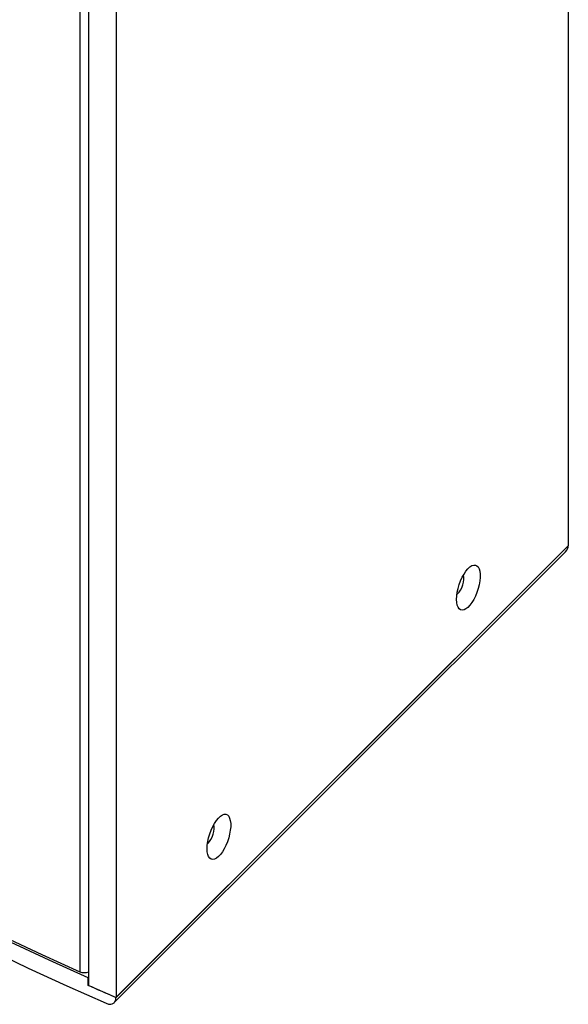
# Model space of a CAD drawing. Header units: millimetres. Extents: x 0 to 4205, y 0 to 2970.
# Tile 32 of 34: x 3625 to 3908, y 1812 to 2320. Entities that reach past the tile are written whole.
import ezdxf

# ---------------------------------------------------------------- set-up
doc = ezdxf.new("R2010")
doc.units = ezdxf.units.MM
doc.header["$LTSCALE"] = 5

msp = doc.modelspace()

# ---------------------------------------------------------------- linework, layer by layer
at = {"color": 7, "linetype": 'Continuous', "lineweight": 25}
for p, q in [((3907.589374, 2665.509992), (3907.589374, 2048.324992)), ((3660.468559, 1821.466035), (3660.468559, 2438.646897)), ((3655.867019, 2435.585579), (3655.867019, 1828.642075)), ((3674.570557, 2432.516422), (3674.570557, 1815.331423)), ((3907.589374, 2048.324992), (3674.511478, 1815.272341)), ((3674.570557, 1815.331423), (3907.589374, 2048.324992)), ((3673.577177, 1812.689938), (3906.13283, 2045.220387)), ((3660.468548, 1825.596226), (3660.262819, 1825.390515)), ((3660.262819, 1821.55359), (3660.262819, 1825.390515)), ((3660.262819, 1821.55359), (3660.468548, 1821.759301)), ((3660.468559, 1821.466035), (3674.570557, 1815.331423))]:
    msp.add_line(p, q, dxfattribs=at)
at = {"color": 7, "linetype": 'Continuous', "lineweight": 25, "flags": 128}
for points in [[(3850.036786, 2020.644433), (3850.124472, 2022.414558), (3850.385008, 2024.309108), (3850.810892, 2026.273588), (3851.389879, 2028.25148), (3852.105311, 2030.18588), (3852.936616, 2032.021141), (3853.859853, 2033.704467), (3854.848491, 2035.187434), (3855.874067, 2036.427379), (3856.907091, 2037.388621), (3857.91783, 2038.043523), (3858.87723, 2038.373231), (3859.757672, 2038.36827), (3860.533838, 2038.028777), (3861.183379, 2037.364522), (3861.687639, 2036.394604), (3862.032085, 2035.146942), (3862.206825, 2033.657419), (3862.206825, 2031.96889), (3862.032085, 2030.129924), (3861.687639, 2028.193431), (3861.183379, 2026.215126), (3860.533838, 2024.251905), (3859.757672, 2022.360261), (3858.87723, 2020.594604), (3857.91783, 2019.005736), (3856.907091, 2017.639359), (3855.874067, 2016.534786), (3854.848491, 2015.723789), (3853.859853, 2015.229705), (3852.936616, 2015.066745), (3852.105311, 2015.239597), (3851.389879, 2015.743286), (3850.810892, 2016.563323), (3850.385008, 2017.676117), (3850.124472, 2019.049661), (3850.036786, 2020.644433)], [(3850.208497, 2023.162321), (3850.577309, 2023.455484), (3851.327128, 2024.282259), (3852.041659, 2025.375849), (3852.675995, 2026.667542), (3853.190292, 2028.076182), (3853.552234, 2029.513249), (3853.739071, 2030.888455), (3853.739071, 2032.115386), (3853.552234, 2033.116946), (3853.539405, 2033.156145)], [(3660.262819, 1825.390515), (3640.101105, 1834.516514), (3620.179659, 1843.816705), (3600.502992, 1853.288969), (3581.075566, 1862.93117), (3561.901805, 1872.741116), (3542.986031, 1882.716582), (3524.332537, 1892.855309), (3505.945552, 1903.154999), (3487.829247, 1913.613319), (3469.987726, 1924.2279), (3452.425034, 1934.996333), (3435.145148, 1945.916177), (3418.151981, 1956.984953), (3401.449391, 1968.200168), (3385.041169, 1979.559266), (3368.931021, 1991.059672), (3353.122613, 2002.698782)], [(3356.527625, 2001.447029), (3371.992758, 1990.132486), (3387.743773, 1978.950134), (3403.777224, 1967.902373), (3420.08973, 1956.991595), (3436.677723, 1946.220127), (3453.537664, 1935.590304), (3470.665924, 1925.104414), (3488.058792, 1914.764699), (3505.712551, 1904.573401), (3523.623403, 1894.532713), (3541.787464, 1884.644778), (3560.200853, 1874.911742), (3578.859606, 1865.335697), (3597.759675, 1855.918688), (3616.897031, 1846.662774), (3636.267533, 1837.569906), (3655.867019, 1828.642075)], [(3346.109009, 1998.958389), (3361.69249, 1987.322411), (3377.575972, 1975.822419), (3393.755926, 1964.460985), (3410.228685, 1953.240664), (3426.990555, 1942.163953), (3444.037822, 1931.233361), (3461.366628, 1920.45131), (3478.973097, 1909.820232), (3496.853302, 1899.342516), (3515.003205, 1889.020494), (3533.418768, 1878.856495), (3552.095851, 1868.852789), (3571.030244, 1859.011611), (3590.217749, 1849.335189), (3609.654021, 1839.825668), (3629.334735, 1830.485179), (3649.255464, 1821.31584), (3669.411751, 1812.319688)], [(3721.449296, 1892.070871), (3721.536982, 1893.840996), (3721.797513, 1895.735543), (3722.223396, 1897.700023), (3722.802378, 1899.677912), (3723.51781, 1901.612312), (3724.349104, 1903.447567), (3725.272352, 1905.130899), (3726.26098, 1906.61386), (3727.286571, 1907.853814), (3728.31958, 1908.815047), (3729.330324, 1909.469952), (3730.289724, 1909.79966), (3731.170182, 1909.794708), (3731.946337, 1909.455209), (3732.595873, 1908.790951), (3733.100139, 1907.821036), (3733.444584, 1906.573373), (3733.619325, 1905.083851), (3733.619325, 1903.395322), (3733.444584, 1901.556356), (3733.100139, 1899.619863), (3732.595873, 1897.641555), (3731.946337, 1895.678337), (3731.170182, 1893.7867), (3730.289724, 1892.021033), (3729.330324, 1890.432165), (3728.31958, 1889.065785), (3727.286571, 1887.961221), (3726.26098, 1887.150215), (3725.272352, 1886.656137), (3724.349104, 1886.493171), (3723.51781, 1886.666029), (3722.802378, 1887.169718), (3722.223396, 1887.989758), (3721.797513, 1889.102552), (3721.536982, 1890.476099), (3721.449296, 1892.070871)], [(3721.621002, 1894.588756), (3721.989808, 1894.881916), (3722.739632, 1895.708694), (3723.454158, 1896.802281), (3724.088489, 1898.093971), (3724.602786, 1899.502611), (3724.964733, 1900.939681), (3725.151559, 1902.314881), (3725.151559, 1903.541812), (3724.964733, 1904.543378), (3724.95191, 1904.58258)], [(3674.511478, 1815.272341), (3672.724146, 1816.05276), (3670.938574, 1816.834522), (3669.154803, 1817.617654), (3667.372824, 1818.402135), (3665.592625, 1819.187973), (3663.814229, 1819.975156), (3662.037612, 1820.763694), (3660.262819, 1821.55359)]]:
    msp.add_lwpolyline(points, dxfattribs=at)
at = {"color": 7, "linetype": 'Continuous', "lineweight": 25}
msp.add_arc((3658.326336, 1834.508606), 6.361166, 247.25600615, 289.6800476, dxfattribs=at)
msp.add_ellipse((3899.653852, 2047.721881), major_axis=(7.906901, 1.040934), ratio=0.6469224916, start_param=5.5826674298, end_param=6.198223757, dxfattribs=at)
msp.add_open_spline([(3669.411751, 1812.319688), (3669.987875, 1812.12465), (3671.140199, 1811.734548), (3672.67645, 1811.967145), (3673.830086, 1812.792981), (3674.428661, 1813.987644), (3674.488331, 1814.913269), (3674.511478, 1815.272341)], degree=3, knots=[0, 0, 0, 0, 0.2168375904, 0.433703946, 0.6497253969, 0.8641201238, 1, 1, 1, 1], dxfattribs=at)

doc.saveas('drawing.dxf')
